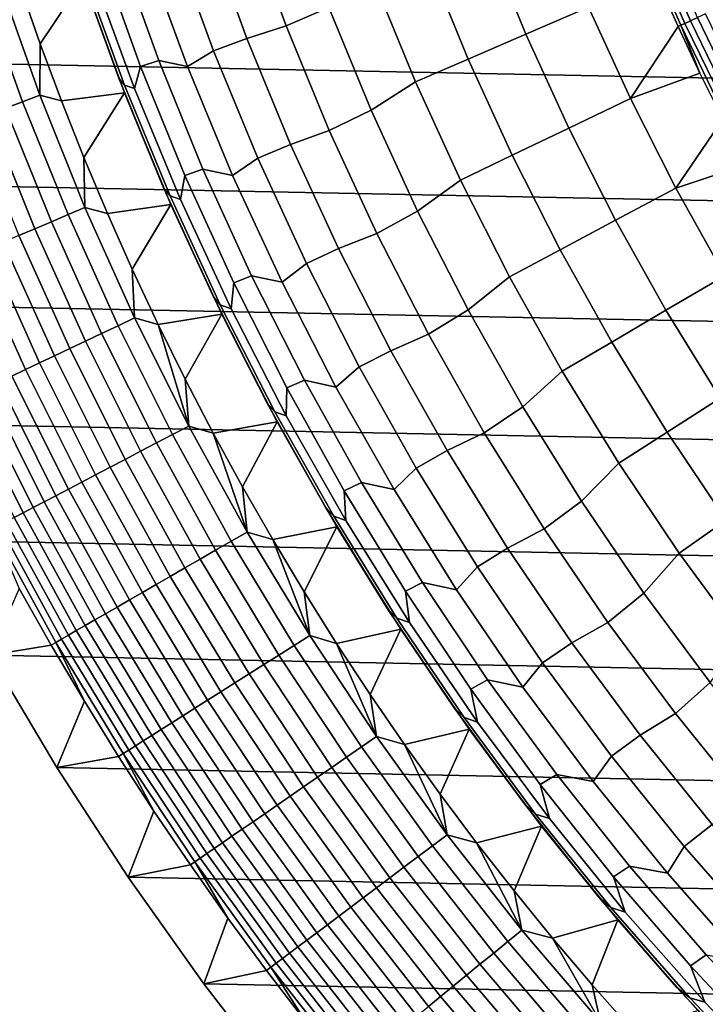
# Model space of a CAD drawing. Header units: metres. Extents: x -32 to 117, y -314 to 32.
# Tile 51 of 256: x -27.96 to -21.19, y -19.51 to -9.78. Entities that reach past the tile are written whole.
import ezdxf

# ---------------------------------------------------------------- set-up
doc = ezdxf.new("R2010")
doc.units = ezdxf.units.M
doc.layers.add('solid_24_501_064_XXX', color=7, linetype='CONTINUOUS')

msp = doc.modelspace()

# ---------------------------------------------------------------- linework, layer by layer
at = {"layer": 'solid_24_501_064_XXX'}
for points in [[(30.869179, -10.16578, -303.5), (-31.248901, -8.930613, -303.5), (-31.579252, -7.6812, -303.5), (31.248901, -8.930613, -303.5)], [(-27.698521, -8.246314, -299.5), (-27.334114, -9.383799, -299.5), (-26.979019, -10.360624, 20), (-27.378607, -9.253208, 20)], [(-25.328411, -9.843774, 77.737923), (-24.907202, -9.660252, 84.956604), (-25.283178, -8.628448, 84.956604), (-25.71225, -8.792528, 77.737923)], [(-23.346313, -8.98003, 106.589211), (-22.960602, -9.92482, 106.589211), (-22.341089, -9.657033, 113.790924), (-22.716394, -8.737735, 113.790924)], [(-26.102579, -8.902869, 70.516006), (-25.714857, -9.967542, 70.516006), (-25.328411, -9.843774, 77.737923), (-25.71225, -8.792528, 77.737923)], [(-21.736025, -8.866671, 121.610687), (-21.334436, -9.793593, 121.610687), (-21.266199, -9.762269, 121.812614), (-21.666504, -8.838311, 121.812614)], [(30.440569, -11.385158, -303.5), (-30.869179, -10.16578, -303.5), (-31.248901, -8.930613, -303.5), (30.869179, -10.16578, -303.5)], [(-26.436281, -9.011768, 63.291264), (-26.044014, -10.089513, 63.291264), (-25.714857, -9.967542, 70.516006), (-26.102579, -8.902869, 70.516006)], [(-21.833984, -8.906631, 121.193291), (-21.430586, -9.837731, 121.193291), (-21.389326, -9.81879, 121.403885), (-21.791948, -8.889482, 121.403885)], [(-21.430586, -9.837731, 121.193291), (-21.833984, -8.906631, 121.193291), (-21.664963, -9.386326, 120.980194), (-21.457989, -9.8503, 120.980194)], [(-21.791948, -8.889482, 121.403885), (-21.389326, -9.81879, 121.403885), (-21.334436, -9.793593, 121.610687), (-21.736025, -8.866671, 121.610687)], [(-26.302528, -10.244019, 56.064098), (-26.044014, -10.089513, 63.291264), (-26.436281, -9.011768, 63.291264), (-26.702747, -9.150202, 56.064098)], [(-23.925919, -9.202971, 99.382652), (-23.53063, -10.171217, 99.382652), (-22.960602, -9.92482, 106.589211), (-23.346313, -8.98003, 106.589211)], [(-27.159227, -9.148128, 41.604107), (-26.765409, -10.243276, 41.604107), (-26.585102, -10.1864, 48.834908), (-26.977161, -9.097427, 48.834908)], [(-26.977161, -9.097427, 48.834908), (-26.585102, -10.1864, 48.834908), (-26.302528, -10.244019, 56.064098), (-26.702747, -9.150202, 56.064098)], [(-26.825607, -10.460981, 34.372093), (-26.765409, -10.243276, 41.604107), (-27.159227, -9.148128, 41.604107), (-27.234776, -9.344105, 34.372093)], [(-24.455173, -9.406547, 92.171654), (-24.051142, -10.39621, 92.171654), (-23.53063, -10.171217, 99.382652), (-23.925919, -9.202971, 99.382652)], [(-27.378607, -9.253208, 20), (-26.979019, -10.360624, 20), (-26.924799, -10.427944, 27.139278), (-27.330124, -9.314026, 27.139278)], [(-27.330124, -9.314026, 27.139278), (-26.924799, -10.427944, 27.139278), (-26.825607, -10.460981, 34.372093), (-27.234776, -9.344105, 34.372093)], [(-28.335056, -9.459632, -299.526428), (-27.931175, -10.592897, -299.526428), (-27.762064, -10.528762, -299.506622), (-28.163498, -9.402357, -299.506622)], [(-28.163498, -9.402357, -299.506622), (-27.762064, -10.528762, -299.506622), (-27.756554, -10.020325, -299.5), (-27.955215, -9.451938, -299.5)], [(-27.955215, -9.451938, -299.5), (-27.756554, -10.020325, -299.5), (-27.334114, -9.383799, -299.5)], [(-27.546446, -10.584263, -299.5), (-26.923016, -10.505289, -299.5), (-27.334114, -9.383799, -299.5), (-27.756554, -10.020325, -299.5)], [(-27.334114, -9.383799, -299.5), (-26.923016, -10.505289, -299.5), (-26.534658, -11.450848, 20), (-26.979019, -10.360624, 20)], [(-24.48914, -10.675732, 84.956604), (-24.051142, -10.39621, 92.171654), (-24.455173, -9.406547, 92.171654), (-24.907202, -9.660252, 84.956604)], [(-22.341089, -9.657033, 113.790924), (-21.9286, -10.560257, 113.790924), (-21.457989, -9.8503, 120.980194), (-21.664963, -9.386326, 120.980194)], [(-28.504791, -9.516297, -299.559326), (-28.098492, -10.656352, -299.559326), (-27.931175, -10.592897, -299.526428), (-28.335056, -9.459632, -299.526428)], [(-24.901613, -10.878324, 77.737923), (-24.48914, -10.675732, 84.956604), (-24.907202, -9.660252, 84.956604), (-25.328411, -9.843774, 77.737923)], [(-22.960602, -9.92482, 106.589211), (-22.536674, -10.853091, 106.589211), (-21.9286, -10.560257, 113.790924), (-22.341089, -9.657033, 113.790924)], [(-21.266199, -9.762269, 121.812614), (-20.826515, -10.66815, 121.812614), (-20.746964, -10.6274, 122.008636), (-21.184969, -9.72498, 122.008636)], [(-21.430586, -9.837731, 121.193291), (-20.987503, -10.750614, 121.193291), (-20.947096, -10.729916, 121.403885), (-21.389326, -9.81879, 121.403885)], [(-21.389326, -9.81879, 121.403885), (-20.947096, -10.729916, 121.403885), (-20.893339, -10.70238, 121.610687), (-21.334436, -9.793593, 121.610687)], [(-21.334436, -9.793593, 121.610687), (-20.893339, -10.70238, 121.610687), (-20.826515, -10.66815, 121.812614), (-21.266199, -9.762269, 121.812614)], [(-25.714857, -9.967542, 70.516006), (-25.283728, -11.015389, 70.516006), (-24.901613, -10.878324, 77.737923), (-25.328411, -9.843774, 77.737923)], [(-23.53063, -10.171217, 99.382652), (-23.096178, -11.122534, 99.382652), (-22.536674, -10.853091, 106.589211), (-22.960602, -9.92482, 106.589211)], [(-21.9286, -10.560257, 113.790924), (-21.241081, -10.309712, 120.980194), (-21.457989, -9.8503, 120.980194)], [(-21.430586, -9.837731, 121.193291), (-21.457989, -9.8503, 120.980194), (-21.241081, -10.309712, 120.980194)], [(-20.987503, -10.750614, 121.193291), (-21.430586, -9.837731, 121.193291), (-21.241081, -10.309712, 120.980194), (-21.014338, -10.764352, 120.980194)], [(-27.762064, -10.528762, -299.506622), (-27.546446, -10.584263, -299.5), (-27.756554, -10.020325, -299.5)], [(-26.044014, -10.089513, 63.291264), (-25.60783, -11.150246, 63.291264), (-25.283728, -11.015389, 70.516006), (-25.714857, -9.967542, 70.516006)], [(-25.857525, -11.320393, 56.064098), (-25.60783, -11.150246, 63.291264), (-26.044014, -10.089513, 63.291264), (-26.302528, -10.244019, 56.064098)], [(29.963835, -12.586431, -303.5), (-30.440569, -11.385158, -303.5), (-30.869179, -10.16578, -303.5), (30.440569, -11.385158, -303.5)], [(-26.765409, -10.243276, 41.604107), (-26.327452, -11.321531, 41.604107), (-26.149105, -11.258538, 48.834908), (-26.585102, -10.1864, 48.834908)], [(-26.585102, -10.1864, 48.834908), (-26.149105, -11.258538, 48.834908), (-25.857525, -11.320393, 56.064098), (-26.302528, -10.244019, 56.064098)], [(-24.051142, -10.39621, 92.171654), (-23.60708, -11.36857, 92.171654), (-23.096178, -11.122534, 99.382652), (-23.53063, -10.171217, 99.382652)], [(-26.370659, -11.560005, 34.372093), (-26.327452, -11.321531, 41.604107), (-26.765409, -10.243276, 41.604107), (-26.825607, -10.460981, 34.372093)], [(-21.9286, -10.560257, 113.790924), (-21.479614, -11.445906, 113.790924), (-21.014338, -10.764352, 120.980194), (-21.241081, -10.309712, 120.980194)], [(-26.979019, -10.360624, 20), (-26.534658, -11.450848, 20), (-26.474092, -11.524286, 27.139278), (-26.924799, -10.427944, 27.139278)], [(-24.029696, -11.673173, 84.956604), (-23.60708, -11.36857, 92.171654), (-24.051142, -10.39621, 92.171654), (-24.48914, -10.675732, 84.956604)], [(-27.546446, -10.584263, -299.5), (-27.324804, -11.14397, -299.5), (-26.923016, -10.505289, -299.5)], [(-27.091743, -11.699172, -299.5), (-26.465809, -11.609085, -299.5), (-26.923016, -10.505289, -299.5), (-27.324804, -11.14397, -299.5)], [(-26.924799, -10.427944, 27.139278), (-26.474092, -11.524286, 27.139278), (-26.370659, -11.560005, 34.372093), (-26.825607, -10.460981, 34.372093)], [(-26.923016, -10.505289, -299.5), (-26.465809, -11.609085, -299.5), (-26.046263, -12.522069, 20), (-26.534658, -11.450848, 20)], [(-28.098492, -10.656352, -299.559326), (-27.646614, -11.779121, -299.559326), (-27.481989, -11.708982, -299.526428), (-27.931175, -10.592897, -299.526428)], [(-27.931175, -10.592897, -299.526428), (-27.481989, -11.708982, -299.526428), (-27.315598, -11.638088, -299.506622), (-27.762064, -10.528762, -299.506622)], [(-27.762064, -10.528762, -299.506622), (-27.315598, -11.638088, -299.506622), (-27.324804, -11.14397, -299.5), (-27.546446, -10.584263, -299.5)], [(-22.536674, -10.853091, 106.589211), (-22.075237, -11.763298, 106.589211), (-21.479614, -11.445906, 113.790924), (-21.9286, -10.560257, 113.790924)], [(-28.263124, -10.718789, -299.605194), (-27.808601, -11.848138, -299.605194), (-27.646614, -11.779121, -299.559326), (-28.098492, -10.656352, -299.559326)], [(-24.432581, -11.894423, 77.737923), (-24.029696, -11.673173, 84.956604), (-24.48914, -10.675732, 84.956604), (-24.901613, -10.878324, 77.737923)], [(-28.424206, -10.77988, -299.663696), (-27.967093, -11.915665, -299.663696), (-27.808601, -11.848138, -299.605194), (-28.263124, -10.718789, -299.605194)], [(-21.479614, -11.445906, 113.790924), (-20.777866, -11.214007, 120.980194), (-21.014338, -10.764352, 120.980194)], [(-25.283728, -11.015389, 70.516006), (-24.809923, -12.044644, 70.516006), (-24.432581, -11.894423, 77.737923), (-24.901613, -10.878324, 77.737923)], [(-23.096178, -11.122534, 99.382652), (-22.623285, -12.055338, 99.382652), (-22.075237, -11.763298, 106.589211), (-22.536674, -10.853091, 106.589211)], [(-25.60783, -11.150246, 63.291264), (-25.128466, -12.192175, 63.291264), (-24.809923, -12.044644, 70.516006), (-25.283728, -11.015389, 70.516006)], [(-27.315598, -11.638088, -299.506622), (-27.091743, -11.699172, -299.5), (-27.324804, -11.14397, -299.5)], [(-25.368496, -12.377492, 56.064098), (-25.128466, -12.192175, 63.291264), (-25.60783, -11.150246, 63.291264), (-25.857525, -11.320393, 56.064098)], [(-23.60708, -11.36857, 92.171654), (-23.123726, -12.322009, 92.171654), (-22.623285, -12.055338, 99.382652), (-23.096178, -11.122534, 99.382652)], [(-26.327452, -11.321531, 41.604107), (-25.846079, -12.381116, 41.604107), (-25.669891, -12.312069, 48.834908), (-26.149105, -11.258538, 48.834908)], [(-26.149105, -11.258538, 48.834908), (-25.669891, -12.312069, 48.834908), (-25.368496, -12.377492, 56.064098), (-25.857525, -11.320393, 56.064098)], [(-21.479614, -11.445906, 113.790924), (-20.994875, -12.312504, 113.790924), (-20.531775, -11.658471, 120.980194), (-20.777866, -11.214007, 120.980194)], [(-25.870705, -12.639302, 34.372093), (-25.846079, -12.381116, 41.604107), (-26.327452, -11.321531, 41.604107), (-26.370659, -11.560005, 34.372093)], [(-23.529646, -12.650888, 84.956604), (-23.123726, -12.322009, 92.171654), (-23.60708, -11.36857, 92.171654), (-24.029696, -11.673173, 84.956604)], [(29.439856, -13.767515, -303.5), (-29.963835, -12.586431, -303.5), (-30.440569, -11.385158, -303.5), (29.963835, -12.586431, -303.5)], [(-26.534658, -11.450848, 20), (-26.046263, -12.522069, 20), (-25.978767, -12.601206, 27.139278), (-26.474092, -11.524286, 27.139278)], [(-22.075237, -11.763298, 106.589211), (-21.577059, -12.653926, 106.589211), (-20.994875, -12.312504, 113.790924), (-21.479614, -11.445906, 113.790924)], [(-26.474092, -11.524286, 27.139278), (-25.978767, -12.601206, 27.139278), (-25.870705, -12.639302, 34.372093), (-26.370659, -11.560005, 34.372093)], [(-27.481989, -11.708982, -299.526428), (-26.988228, -12.806073, -299.526428), (-26.824827, -12.728539, -299.506622), (-27.315598, -11.638088, -299.506622)], [(-27.315598, -11.638088, -299.506622), (-26.824827, -12.728539, -299.506622), (-26.847502, -12.24928, -299.5), (-27.091743, -11.699172, -299.5)], [(-27.091743, -11.699172, -299.5), (-26.847502, -12.24928, -299.5), (-26.465809, -11.609085, -299.5)], [(-26.591951, -12.794563, -299.5), (-25.963486, -12.69279, -299.5), (-26.465809, -11.609085, -299.5), (-26.847502, -12.24928, -299.5)], [(-26.465809, -11.609085, -299.5), (-25.963486, -12.69279, -299.5), (-25.514643, -13.572509, 20), (-26.046263, -12.522069, 20)], [(-23.922108, -12.890347, 77.737923), (-23.529646, -12.650888, 84.956604), (-24.029696, -11.673173, 84.956604), (-24.432581, -11.894423, 77.737923)], [(-27.646614, -11.779121, -299.559326), (-27.149897, -12.882786, -299.559326), (-26.988228, -12.806073, -299.526428), (-27.481989, -11.708982, -299.526428)], [(-22.623285, -12.055338, 99.382652), (-22.112738, -12.968077, 99.382652), (-21.577059, -12.653926, 106.589211), (-22.075237, -11.763298, 106.589211)], [(-27.967093, -11.915665, -299.663696), (-27.464615, -13.032122, -299.663696), (-27.308973, -12.958268, -299.605194), (-27.808601, -11.848138, -299.605194)], [(-27.808601, -11.848138, -299.605194), (-27.308973, -12.958268, -299.605194), (-27.149897, -12.882786, -299.559326), (-27.646614, -11.779121, -299.559326)], [(-28.121246, -11.981343, -299.734619), (-27.615999, -13.103955, -299.734619), (-27.464615, -13.032122, -299.663696), (-27.967093, -11.915665, -299.663696)], [(-24.809923, -12.044644, 70.516006), (-24.294239, -13.053568, 70.516006), (-23.922108, -12.890347, 77.737923), (-24.432581, -11.894423, 77.737923)], [(-28.413309, -12.10578, -299.911987), (-27.902815, -13.24005, -299.911987), (-27.762325, -13.173387, -299.817505), (-28.270248, -12.044827, -299.817505)], [(-28.270248, -12.044827, -299.817505), (-27.762325, -13.173387, -299.817505), (-27.615999, -13.103955, -299.734619), (-28.121246, -11.981343, -299.734619)], [(-25.128466, -12.192175, 63.291264), (-24.606728, -13.213547, 63.291264), (-24.294239, -13.053568, 70.516006), (-24.809923, -12.044644, 70.516006)], [(-23.123726, -12.322009, 92.171654), (-22.601885, -13.254938, 92.171654), (-22.112738, -12.968077, 99.382652), (-22.623285, -12.055338, 99.382652)], [(-28.549669, -12.163877, -300.017517), (-28.036726, -13.303592, -300.017517), (-27.902815, -13.24005, -299.911987), (-28.413309, -12.10578, -299.911987)], [(-26.824827, -12.728539, -299.506622), (-26.591951, -12.794563, -299.5), (-26.847502, -12.24928, -299.5)], [(-24.836273, -13.413517, 56.064098), (-24.606728, -13.213547, 63.291264), (-25.128466, -12.192175, 63.291264), (-25.368496, -12.377492, 56.064098)], [(-25.846079, -12.381116, 41.604107), (-25.322083, -13.420282, 41.604107), (-25.148252, -13.345252, 48.834908), (-25.669891, -12.312069, 48.834908)], [(-25.669891, -12.312069, 48.834908), (-25.148252, -13.345252, 48.834908), (-24.836273, -13.413517, 56.064098), (-25.368496, -12.377492, 56.064098)], [(-22.989836, -13.607226, 84.956604), (-22.601885, -13.254938, 92.171654), (-23.123726, -12.322009, 92.171654), (-23.529646, -12.650888, 84.956604)], [(-21.577059, -12.653926, 106.589211), (-21.042967, -13.523494, 106.589211), (-20.475195, -13.158608, 113.790924), (-20.994875, -12.312504, 113.790924)], [(-25.326601, -13.697028, 34.372093), (-25.322083, -13.420282, 41.604107), (-25.846079, -12.381116, 41.604107), (-25.870705, -12.639302, 34.372093)], [(-26.046263, -12.522069, 20), (-25.514643, -13.572509, 20), (-25.439657, -13.656887, 27.139278), (-25.978767, -12.601206, 27.139278)], [(28.869246, -14.927042, -303.5), (-29.439856, -13.767515, -303.5), (-29.963835, -12.586431, -303.5), (29.439856, -13.767515, -303.5)], [(-25.978767, -12.601206, 27.139278), (-25.439657, -13.656887, 27.139278), (-25.326601, -13.697028, 34.372093), (-25.870705, -12.639302, 34.372093)], [(-26.988228, -12.806073, -299.526428), (-26.450693, -13.882394, -299.526428), (-26.290545, -13.798343, -299.506622), (-26.824827, -12.728539, -299.506622)], [(-26.824827, -12.728539, -299.506622), (-26.290545, -13.798343, -299.506622), (-26.591951, -12.794563, -299.5)], [(-26.591951, -12.794563, -299.5), (-26.325268, -13.334666, -299.5), (-25.963486, -12.69279, -299.5)], [(-26.047762, -13.868936, -299.5), (-25.416836, -13.754787, -299.5), (-25.963486, -12.69279, -299.5), (-26.325268, -13.334666, -299.5)], [(-25.963486, -12.69279, -299.5), (-25.416836, -13.754787, -299.5), (-24.940681, -14.600425, 20), (-25.514643, -13.572509, 20)], [(-23.371061, -13.864408, 77.737923), (-22.989836, -13.607226, 84.956604), (-23.529646, -12.650888, 84.956604), (-23.922108, -12.890347, 77.737923)], [(-22.112738, -12.968077, 99.382652), (-21.565386, -13.859233, 99.382652), (-21.042967, -13.523494, 106.589211), (-21.577059, -12.653926, 106.589211)], [(-27.149897, -12.882786, -299.559326), (-26.60914, -13.965554, -299.559326), (-26.450693, -13.882394, -299.526428), (-26.988228, -12.806073, -299.526428)], [(-26.290545, -13.798343, -299.506622), (-26.325268, -13.334666, -299.5), (-26.591951, -12.794563, -299.5)], [(-27.308973, -12.958268, -299.605194), (-26.765047, -14.04738, -299.605194), (-26.60914, -13.965554, -299.559326), (-27.149897, -12.882786, -299.559326)], [(-24.294239, -13.053568, 70.516006), (-23.737549, -14.040458, 70.516006), (-23.371061, -13.864408, 77.737923), (-23.922108, -12.890347, 77.737923)], [(-27.615999, -13.103955, -299.734619), (-27.06596, -14.205312, -299.734619), (-26.917591, -14.127441, -299.663696), (-27.464615, -13.032122, -299.663696)], [(-27.464615, -13.032122, -299.663696), (-26.917591, -14.127441, -299.663696), (-26.765047, -14.04738, -299.605194), (-27.308973, -12.958268, -299.605194)], [(-22.601885, -13.254938, 92.171654), (-22.042425, -14.165807, 92.171654), (-21.565386, -13.859233, 99.382652), (-22.112738, -12.968077, 99.382652)], [(-27.762325, -13.173387, -299.817505), (-27.209372, -14.28058, -299.817505), (-27.06596, -14.205312, -299.734619), (-27.615999, -13.103955, -299.734619)], [(-24.606728, -13.213547, 63.291264), (-24.043499, -14.212637, 63.291264), (-23.737549, -14.040458, 70.516006), (-24.294239, -13.053568, 70.516006)], [(-27.902815, -13.24005, -299.911987), (-27.347063, -14.352845, -299.911987), (-27.209372, -14.28058, -299.817505), (-27.762325, -13.173387, -299.817505)], [(-24.261763, -14.426703, 56.064098), (-24.043499, -14.212637, 63.291264), (-24.606728, -13.213547, 63.291264), (-24.836273, -13.413517, 56.064098)], [(-28.163349, -13.363675, -300.133514), (-27.602407, -14.48686, -300.133514), (-27.478306, -14.421728, -300.017517), (-28.036726, -13.303592, -300.017517)], [(-28.036726, -13.303592, -300.017517), (-27.478306, -14.421728, -300.017517), (-27.347063, -14.352845, -299.911987), (-27.902815, -13.24005, -299.911987)], [(-22.41118, -14.540571, 84.956604), (-22.042425, -14.165807, 92.171654), (-22.601885, -13.254938, 92.171654), (-22.989836, -13.607226, 84.956604)], [(-28.392088, -13.472213, -300.394562), (-27.82659, -14.604522, -300.394562), (-27.718706, -14.547899, -300.25943), (-28.282011, -13.419982, -300.25943)], [(-28.282011, -13.419982, -300.25943), (-27.718706, -14.547899, -300.25943), (-27.602407, -14.48686, -300.133514), (-28.163349, -13.363675, -300.133514)], [(-26.290545, -13.798343, -299.506622), (-26.047762, -13.868936, -299.5), (-26.325268, -13.334666, -299.5)], [(-24.739277, -14.73138, 34.372093), (-24.756327, -14.437318, 41.604107), (-25.322083, -13.420282, 41.604107), (-25.326601, -13.697028, 34.372093)], [(-25.322083, -13.420282, 41.604107), (-24.756327, -14.437318, 41.604107), (-24.585052, -14.356379, 48.834908), (-25.148252, -13.345252, 48.834908)], [(-25.148252, -13.345252, 48.834908), (-24.585052, -14.356379, 48.834908), (-24.261763, -14.426703, 56.064098), (-24.836273, -13.413517, 56.064098)], [(-28.584194, -13.563369, -300.689575), (-28.01487, -14.703338, -300.689575), (-27.925486, -14.656425, -300.538208), (-28.492992, -13.520093, -300.538208)], [(-28.492992, -13.520093, -300.538208), (-27.925486, -14.656425, -300.538208), (-27.82659, -14.604522, -300.394562), (-28.392088, -13.472213, -300.394562)], [(-21.565386, -13.859233, 99.382652), (-20.982141, -14.727321, 99.382652), (-20.47385, -14.370552, 106.589211), (-21.042967, -13.523494, 106.589211)], [(-25.514643, -13.572509, 20), (-24.940681, -14.600425, 20), (-24.857672, -14.689551, 27.139278), (-25.439657, -13.656887, 27.139278)], [(-22.780373, -14.814955, 77.737923), (-22.41118, -14.540571, 84.956604), (-22.989836, -13.607226, 84.956604), (-23.371061, -13.864408, 77.737923)], [(-25.439657, -13.656887, 27.139278), (-24.857672, -14.689551, 27.139278), (-24.739277, -14.73138, 34.372093), (-25.326601, -13.697028, 34.372093)], [(28.252819, -16.063238, -303.5), (-28.869246, -14.927042, -303.5), (-29.439856, -13.767515, -303.5), (28.869246, -14.927042, -303.5)], [(-26.450693, -13.882394, -299.526428), (-25.870253, -14.936197, -299.526428), (-25.713619, -14.845765, -299.506622), (-26.290545, -13.798343, -299.506622)], [(-26.290545, -13.798343, -299.506622), (-25.713619, -14.845765, -299.506622), (-26.047762, -13.868936, -299.5)], [(-26.047762, -13.868936, -299.5), (-25.759274, -14.397655, -299.5), (-25.416836, -13.754787, -299.5)], [(-25.460022, -14.920466, -299.5), (-24.826618, -14.793545, -299.5), (-25.416836, -13.754787, -299.5), (-25.759274, -14.397655, -299.5)], [(-25.416836, -13.754787, -299.5), (-24.826618, -14.793545, -299.5), (-24.325331, -15.604112, 20), (-24.940681, -14.600425, 20)], [(-26.60914, -13.965554, -299.559326), (-26.025223, -15.02567, -299.559326), (-25.870253, -14.936197, -299.526428), (-26.450693, -13.882394, -299.526428)], [(-25.713619, -14.845765, -299.506622), (-25.759274, -14.397655, -299.5), (-26.047762, -13.868936, -299.5)], [(-23.737549, -14.040458, 70.516006), (-23.140791, -15.003649, 70.516006), (-22.780373, -14.814955, 77.737923), (-23.371061, -13.864408, 77.737923)], [(-22.042425, -14.165807, 92.171654), (-21.446278, -15.053098, 92.171654), (-20.982141, -14.727321, 99.382652), (-21.565386, -13.859233, 99.382652)], [(-26.765047, -14.04738, -299.605194), (-26.17771, -15.113708, -299.605194), (-26.025223, -15.02567, -299.559326), (-26.60914, -13.965554, -299.559326)], [(-26.917591, -14.127441, -299.663696), (-26.326906, -15.199846, -299.663696), (-26.17771, -15.113708, -299.605194), (-26.765047, -14.04738, -299.605194)], [(-24.043499, -14.212637, 63.291264), (-23.439728, -15.187761, 63.291264), (-23.140791, -15.003649, 70.516006), (-23.737549, -14.040458, 70.516006)], [(-27.209372, -14.28058, -299.817505), (-26.612284, -15.364609, -299.817505), (-26.472019, -15.283628, -299.734619), (-27.06596, -14.205312, -299.734619)], [(-27.06596, -14.205312, -299.734619), (-26.472019, -15.283628, -299.734619), (-26.326906, -15.199846, -299.663696), (-26.917591, -14.127441, -299.663696)], [(-21.794653, -15.449347, 84.956604), (-21.446278, -15.053098, 92.171654), (-22.042425, -14.165807, 92.171654), (-22.41118, -14.540571, 84.956604)], [(-27.347063, -14.352845, -299.911987), (-26.746954, -15.442361, -299.911987), (-26.612284, -15.364609, -299.817505), (-27.209372, -14.28058, -299.817505)], [(-23.645943, -15.415326, 56.064098), (-23.439728, -15.187761, 63.291264), (-24.043499, -14.212637, 63.291264), (-24.261763, -14.426703, 56.064098)], [(-27.478306, -14.421728, -300.017517), (-26.875317, -15.516472, -300.017517), (-26.746954, -15.442361, -299.911987), (-27.347063, -14.352845, -299.911987)], [(-25.713619, -14.845765, -299.506622), (-25.460022, -14.920466, -299.5), (-25.759274, -14.397655, -299.5)], [(-24.756327, -14.437318, 41.604107), (-24.149744, -15.430545, 41.604107), (-23.981218, -15.343778, 48.834908), (-24.585052, -14.356379, 48.834908)], [(-24.585052, -14.356379, 48.834908), (-23.981218, -15.343778, 48.834908), (-23.645943, -15.415326, 56.064098), (-24.261763, -14.426703, 56.064098)], [(-27.718706, -14.547899, -300.25943), (-27.110443, -15.652221, -300.25943), (-26.996695, -15.586549, -300.133514), (-27.602407, -14.48686, -300.133514)], [(-27.602407, -14.48686, -300.133514), (-26.996695, -15.586549, -300.133514), (-26.875317, -15.516472, -300.017517), (-27.478306, -14.421728, -300.017517)], [(-24.109732, -15.74059, 34.372093), (-24.149744, -15.430545, 41.604107), (-24.756327, -14.437318, 41.604107), (-24.739277, -14.73138, 34.372093)], [(-27.82659, -14.604522, -300.394562), (-27.215958, -15.71314, -300.394562), (-27.110443, -15.652221, -300.25943), (-27.718706, -14.547899, -300.25943)], [(-22.151049, -15.740374, 77.737923), (-21.794653, -15.449347, 84.956604), (-22.41118, -14.540571, 84.956604), (-22.780373, -14.814955, 77.737923)], [(-28.01487, -14.703338, -300.689575), (-27.400106, -15.819459, -300.689575), (-27.312683, -15.768986, -300.538208), (-27.925486, -14.656425, -300.538208)], [(-27.925486, -14.656425, -300.538208), (-27.312683, -15.768986, -300.538208), (-27.215958, -15.71314, -300.394562), (-27.82659, -14.604522, -300.394562)], [(-24.940681, -14.600425, 20), (-24.325331, -15.604112, 20), (-24.233791, -15.697457, 27.139278), (-24.857672, -14.689551, 27.139278)], [(-24.857672, -14.689551, 27.139278), (-24.233791, -15.697457, 27.139278), (-24.109732, -15.74059, 34.372093), (-24.739277, -14.73138, 34.372093)], [(-28.221483, -14.811777, -301.181946), (-27.602184, -15.936129, -301.181946), (-27.54524, -15.903253, -301.012299), (-28.163261, -14.781219, -301.012299)], [(-28.163261, -14.781219, -301.012299), (-27.54524, -15.903253, -301.012299), (-27.477762, -15.864293, -300.8479), (-28.094269, -14.745009, -300.8479)], [(-28.094269, -14.745009, -300.8479), (-27.477762, -15.864293, -300.8479), (-27.400106, -15.819459, -300.689575), (-28.01487, -14.703338, -300.689575)], [(-21.446278, -15.053098, 92.171654), (-20.814436, -15.915334, 92.171654), (-20.363974, -15.570896, 99.382652), (-20.982141, -14.727321, 99.382652)], [(-27.602184, -15.936129, -301.181946), (-28.221483, -14.811777, -301.181946), (-27.96343, -15.402371, -301.352966), (-27.647602, -15.96235, -301.352966)], [(-25.870253, -14.936197, -299.526428), (-25.247852, -15.965775, -299.526428), (-25.094988, -15.869108, -299.506622), (-25.713619, -14.845765, -299.506622)], [(-25.713619, -14.845765, -299.506622), (-25.094988, -15.869108, -299.506622), (-25.460022, -14.920466, -299.5)], [(-25.460022, -14.920466, -299.5), (-25.150347, -15.436753, -299.5), (-24.826618, -14.793545, -299.5)], [(-24.830074, -15.946794, -299.5), (-24.194082, -15.806831, -299.5), (-24.826618, -14.793545, -299.5), (-25.150347, -15.436753, -299.5)], [(-24.826618, -14.793545, -299.5), (-24.194082, -15.806831, -299.5), (-23.669611, -16.581903, 20), (-24.325331, -15.604112, 20)], [(-23.140791, -15.003649, 70.516006), (-22.504974, -15.941515, 70.516006), (-22.151049, -15.740374, 77.737923), (-22.780373, -14.814955, 77.737923)], [(27.591951, -17.173637, -303.5), (-28.252819, -16.063238, -303.5), (-28.869246, -14.927042, -303.5), (28.252819, -16.063238, -303.5)], [(-26.025223, -15.02567, -299.559326), (-25.399094, -16.061415, -299.559326), (-25.247852, -15.965775, -299.526428), (-25.870253, -14.936197, -299.526428)], [(-25.094988, -15.869108, -299.506622), (-25.150347, -15.436753, -299.5), (-25.460022, -14.920466, -299.5)], [(-26.17771, -15.113708, -299.605194), (-25.547913, -16.155521, -299.605194), (-25.399094, -16.061415, -299.559326), (-26.025223, -15.02567, -299.559326)], [(-23.439728, -15.187761, 63.291264), (-22.796431, -16.137276, 63.291264), (-22.504974, -15.941515, 70.516006), (-23.140791, -15.003649, 70.516006)], [(-21.141298, -16.332016, 84.956604), (-20.814436, -15.915334, 92.171654), (-21.446278, -15.053098, 92.171654), (-21.794653, -15.449347, 84.956604)], [(-26.326906, -15.199846, -299.663696), (-25.693518, -16.247597, -299.663696), (-25.547913, -16.155521, -299.605194), (-26.17771, -15.113708, -299.605194)], [(-26.472019, -15.283628, -299.734619), (-25.83514, -16.337152, -299.734619), (-25.693518, -16.247597, -299.663696), (-26.326906, -15.199846, -299.663696)], [(-22.989862, -16.377703, 56.064098), (-22.796431, -16.137276, 63.291264), (-23.439728, -15.187761, 63.291264), (-23.645943, -15.415326, 56.064098)], [(-26.746954, -15.442361, -299.911987), (-26.10346, -16.506828, -299.911987), (-25.972031, -16.423717, -299.817505), (-26.612284, -15.364609, -299.817505)], [(-26.612284, -15.364609, -299.817505), (-25.972031, -16.423717, -299.817505), (-25.83514, -16.337152, -299.734619), (-26.472019, -15.283628, -299.734619)], [(-24.149744, -15.430545, 41.604107), (-23.503336, -16.398325, 41.604107), (-23.337751, -16.305819, 48.834908), (-23.981218, -15.343778, 48.834908)], [(-23.981218, -15.343778, 48.834908), (-23.337751, -16.305819, 48.834908), (-22.989862, -16.377703, 56.064098), (-23.645943, -15.415326, 56.064098)], [(-27.647602, -15.96235, -301.352966), (-27.96343, -15.402371, -301.352966), (-28.252819, -16.063238, -303.5)], [(-26.875317, -15.516472, -300.017517), (-26.228735, -16.586048, -300.017517), (-26.10346, -16.506828, -299.911987), (-26.746954, -15.442361, -299.911987)], [(-25.094988, -15.869108, -299.506622), (-24.830074, -15.946794, -299.5), (-25.150347, -15.436753, -299.5)], [(-23.439041, -16.722939, 34.372093), (-23.503336, -16.398325, 41.604107), (-24.149744, -15.430545, 41.604107), (-24.109732, -15.74059, 34.372093)], [(-21.484154, -16.639093, 77.737923), (-21.141298, -16.332016, 84.956604), (-21.794653, -15.449347, 84.956604), (-22.151049, -15.740374, 77.737923)], [(-26.996695, -15.586549, -300.133514), (-26.347193, -16.660955, -300.133514), (-26.228735, -16.586048, -300.017517), (-26.875317, -15.516472, -300.017517)], [(-27.215958, -15.71314, -300.394562), (-26.561182, -16.796274, -300.394562), (-26.458204, -16.731155, -300.25943), (-27.110443, -15.652221, -300.25943)], [(-27.110443, -15.652221, -300.25943), (-26.458204, -16.731155, -300.25943), (-26.347193, -16.660955, -300.133514), (-26.996695, -15.586549, -300.133514)], [(-24.325331, -15.604112, 20), (-23.669611, -16.581903, 20), (-23.569065, -16.678905, 27.139278), (-24.233791, -15.697457, 27.139278)], [(-27.312683, -15.768986, -300.538208), (-26.655581, -16.855967, -300.538208), (-26.561182, -16.796274, -300.394562), (-27.215958, -15.71314, -300.394562)], [(-24.233791, -15.697457, 27.139278), (-23.569065, -16.678905, 27.139278), (-23.439041, -16.722939, 34.372093), (-24.109732, -15.74059, 34.372093)], [(-22.504974, -15.941515, 70.516006), (-21.831169, -16.852472, 70.516006), (-21.484154, -16.639093, 77.737923), (-22.151049, -15.740374, 77.737923)], [(-27.477762, -15.864293, -300.8479), (-26.816687, -16.957846, -300.8479), (-26.7409, -16.90992, -300.689575), (-27.400106, -15.819459, -300.689575)], [(-27.400106, -15.819459, -300.689575), (-26.7409, -16.90992, -300.689575), (-26.655581, -16.855967, -300.538208), (-27.312683, -15.768986, -300.538208)], [(-24.830074, -15.946794, -299.5), (-24.499445, -16.450239, -299.5), (-24.194082, -15.806831, -299.5)], [(-24.1588, -16.946554, -299.5), (-23.520281, -16.793037, -299.5), (-24.194082, -15.806831, -299.5), (-24.499445, -16.450239, -299.5)], [(-24.194082, -15.806831, -299.5), (-23.520281, -16.793037, -299.5), (-22.974613, -17.532175, 20), (-23.669611, -16.581903, 20)], [(-27.602184, -15.936129, -301.181946), (-27.647602, -15.96235, -301.352966), (-27.32056, -16.515854, -301.352966)], [(-27.602184, -15.936129, -301.181946), (-26.938116, -17.034634, -301.181946), (-26.882542, -16.999491, -301.012299), (-27.54524, -15.903253, -301.012299)], [(-26.938116, -17.034634, -301.181946), (-27.602184, -15.936129, -301.181946), (-27.32056, -16.515854, -301.352966), (-26.982441, -17.06266, -301.352966)], [(-27.54524, -15.903253, -301.012299), (-26.882542, -16.999491, -301.012299), (-26.816687, -16.957846, -300.8479), (-27.477762, -15.864293, -300.8479)], [(-25.247852, -15.965775, -299.526428), (-24.584499, -16.969454, -299.526428), (-24.43565, -16.866713, -299.506622), (-25.094988, -15.869108, -299.506622)], [(-25.094988, -15.869108, -299.506622), (-24.43565, -16.866713, -299.506622), (-24.830074, -15.946794, -299.5)], [(-24.43565, -16.866713, -299.506622), (-24.499445, -16.450239, -299.5), (-24.830074, -15.946794, -299.5)], [(-22.796431, -16.137276, 63.291264), (-22.114693, -17.05958, 63.291264), (-21.831169, -16.852472, 70.516006), (-22.504974, -15.941515, 70.516006)], [(-27.32056, -16.515854, -301.352966), (-27.647602, -15.96235, -301.352966), (-28.252819, -16.063238, -303.5), (-27.591951, -17.173637, -303.5)], [(-25.399094, -16.061415, -299.559326), (-24.731768, -17.071106, -299.559326), (-24.584499, -16.969454, -299.526428), (-25.247852, -15.965775, -299.526428)], [(26.88744, -18.256929, -303.5), (-27.591951, -17.173637, -303.5), (-28.252819, -16.063238, -303.5), (27.591951, -17.173637, -303.5)], [(-25.547913, -16.155521, -299.605194), (-24.876677, -17.171129, -299.605194), (-24.731768, -17.071106, -299.559326), (-25.399094, -16.061415, -299.559326)], [(-22.294638, -17.312193, 56.064098), (-22.114693, -17.05958, 63.291264), (-22.796431, -16.137276, 63.291264), (-22.989862, -16.377703, 56.064098)], [(-25.83514, -16.337152, -299.734619), (-25.156359, -17.36418, -299.734619), (-25.018456, -17.268993, -299.663696), (-25.693518, -16.247597, -299.663696)], [(-25.693518, -16.247597, -299.663696), (-25.018456, -17.268993, -299.663696), (-24.876677, -17.171129, -299.605194), (-25.547913, -16.155521, -299.605194)], [(-25.972031, -16.423717, -299.817505), (-25.28965, -17.456184, -299.817505), (-25.156359, -17.36418, -299.734619), (-25.83514, -16.337152, -299.734619)], [(-23.503336, -16.398325, 41.604107), (-22.818169, -17.339062, 41.604107), (-22.655714, -17.24091, 48.834908), (-23.337751, -16.305819, 48.834908)], [(-23.337751, -16.305819, 48.834908), (-22.655714, -17.24091, 48.834908), (-22.294638, -17.312193, 56.064098), (-22.989862, -16.377703, 56.064098)], [(-20.780819, -17.509594, 77.737923), (-20.452219, -17.187086, 84.956604), (-21.141298, -16.332016, 84.956604), (-21.484154, -16.639093, 77.737923)], [(-26.10346, -16.506828, -299.911987), (-25.417627, -17.544521, -299.911987), (-25.28965, -17.456184, -299.817505), (-25.972031, -16.423717, -299.817505)], [(-22.728352, -17.676748, 34.372093), (-22.818169, -17.339062, 41.604107), (-23.503336, -16.398325, 41.604107), (-23.439041, -16.722939, 34.372093)], [(-26.982441, -17.06266, -301.352966), (-27.32056, -16.515854, -301.352966), (-27.591951, -17.173637, -303.5)], [(-26.228735, -16.586048, -300.017517), (-25.539612, -17.628721, -300.017517), (-25.417627, -17.544521, -299.911987), (-26.10346, -16.506828, -299.911987)], [(-24.43565, -16.866713, -299.506622), (-24.1588, -16.946554, -299.5), (-24.499445, -16.450239, -299.5)], [(-26.347193, -16.660955, -300.133514), (-25.654957, -17.708338, -300.133514), (-25.539612, -17.628721, -300.017517), (-26.228735, -16.586048, -300.017517)], [(-23.669611, -16.581903, 20), (-22.974613, -17.532175, 20), (-22.864616, -17.632244, 27.139278), (-23.569065, -16.678905, 27.139278)], [(-26.561182, -16.796274, -300.394562), (-25.863323, -17.852163, -300.394562), (-25.76305, -17.782949, -300.25943), (-26.458204, -16.731155, -300.25943)], [(-26.458204, -16.731155, -300.25943), (-25.76305, -17.782949, -300.25943), (-25.654957, -17.708338, -300.133514), (-26.347193, -16.660955, -300.133514)], [(-23.569065, -16.678905, 27.139278), (-22.864616, -17.632244, 27.139278), (-22.728352, -17.676748, 34.372093), (-23.439041, -16.722939, 34.372093)], [(-21.831169, -16.852472, 70.516006), (-21.120514, -17.734983, 70.516006), (-20.780819, -17.509594, 77.737923), (-21.484154, -16.639093, 77.737923)], [(-26.655581, -16.855967, -300.538208), (-25.95524, -17.915609, -300.538208), (-25.863323, -17.852163, -300.394562), (-26.561182, -16.796274, -300.394562)], [(-24.1588, -16.946554, -299.5), (-23.807947, -17.436012, -299.5), (-23.520281, -16.793037, -299.5)], [(-23.447165, -17.918249, -299.5), (-22.806131, -17.750784, -299.5), (-23.520281, -16.793037, -299.5), (-23.807947, -17.436012, -299.5)], [(-23.520281, -16.793037, -299.5), (-22.806131, -17.750784, -299.5), (-22.241486, -18.453354, 20), (-22.974613, -17.532175, 20)], [(-26.816687, -16.957846, -300.8479), (-26.112116, -18.023891, -300.8479), (-26.038319, -17.972954, -300.689575), (-26.7409, -16.90992, -300.689575)], [(-26.7409, -16.90992, -300.689575), (-26.038319, -17.972954, -300.689575), (-25.95524, -17.915609, -300.538208), (-26.655581, -16.855967, -300.538208)], [(-24.584499, -16.969454, -299.526428), (-23.881269, -17.94561, -299.526428), (-23.736679, -17.836958, -299.506622), (-24.43565, -16.866713, -299.506622)], [(-24.43565, -16.866713, -299.506622), (-23.736679, -17.836958, -299.506622), (-24.1588, -16.946554, -299.5)], [(-22.114693, -17.05958, 63.291264), (-21.395666, -17.953115, 63.291264), (-21.120514, -17.734983, 70.516006), (-21.831169, -16.852472, 70.516006)], [(-26.938116, -17.034634, -301.181946), (-26.230354, -18.105507, -301.181946), (-26.176241, -18.068153, -301.012299), (-26.882542, -16.999491, -301.012299)], [(-26.882542, -16.999491, -301.012299), (-26.176241, -18.068153, -301.012299), (-26.112116, -18.023891, -300.8479), (-26.816687, -16.957846, -300.8479)], [(-24.731768, -17.071106, -299.559326), (-24.024326, -18.05311, -299.559326), (-23.881269, -17.94561, -299.526428), (-24.584499, -16.969454, -299.526428)], [(-23.736679, -17.836958, -299.506622), (-23.807947, -17.436012, -299.5), (-24.1588, -16.946554, -299.5)], [(-26.633377, -17.602549, -301.352966), (-26.982441, -17.06266, -301.352966), (-27.591951, -17.173637, -303.5), (-26.88744, -18.256929, -303.5)], [(-26.938116, -17.034634, -301.181946), (-26.982441, -17.06266, -301.352966), (-26.633377, -17.602549, -301.352966)], [(-26.230354, -18.105507, -301.181946), (-26.938116, -17.034634, -301.181946), (-26.633377, -17.602549, -301.352966), (-26.273514, -18.135296, -301.352966)], [(-24.876677, -17.171129, -299.605194), (-24.165089, -18.158886, -299.605194), (-24.024326, -18.05311, -299.559326), (-24.731768, -17.071106, -299.559326)], [(-21.561453, -18.217207, 56.064098), (-21.395666, -17.953115, 63.291264), (-22.114693, -17.05958, 63.291264), (-22.294638, -17.312193, 56.064098)], [(26.140261, -19.311563, -303.5), (-26.88744, -18.256929, -303.5), (-27.591951, -17.173637, -303.5), (26.88744, -18.256929, -303.5)], [(-25.018456, -17.268993, -299.663696), (-24.302814, -18.262381, -299.663696), (-24.165089, -18.158886, -299.605194), (-24.876677, -17.171129, -299.605194)], [(-25.156359, -17.36418, -299.734619), (-24.436771, -18.363043, -299.734619), (-24.302814, -18.262381, -299.663696), (-25.018456, -17.268993, -299.663696)], [(-22.818169, -17.339062, 41.604107), (-22.095369, -18.251204, 41.604107), (-21.936234, -18.147509, 48.834908), (-22.655714, -17.24091, 48.834908)], [(-22.655714, -17.24091, 48.834908), (-21.936234, -18.147509, 48.834908), (-21.561453, -18.217207, 56.064098), (-22.294638, -17.312193, 56.064098)], [(-25.28965, -17.456184, -299.817505), (-24.56625, -18.46034, -299.817505), (-24.436771, -18.363043, -299.734619), (-25.156359, -17.36418, -299.734619)], [(-21.978872, -18.600389, 34.372093), (-22.095369, -18.251204, 41.604107), (-22.818169, -17.339062, 41.604107), (-22.728352, -17.676748, 34.372093)], [(-25.417627, -17.544521, -299.911987), (-24.690567, -18.553757, -299.911987), (-24.56625, -18.46034, -299.817505), (-25.28965, -17.456184, -299.817505)], [(-23.736679, -17.836958, -299.506622), (-23.447165, -17.918249, -299.5), (-23.807947, -17.436012, -299.5)], [(-26.273514, -18.135296, -301.352966), (-26.633377, -17.602549, -301.352966), (-26.88744, -18.256929, -303.5)], [(-25.539612, -17.628721, -300.017517), (-24.809061, -18.642801, -300.017517), (-24.690567, -18.553757, -299.911987), (-25.417627, -17.544521, -299.911987)], [(-22.974613, -17.532175, 20), (-22.241486, -18.453354, 20), (-22.121632, -18.555866, 27.139278), (-22.864616, -17.632244, 27.139278)], [(-25.76305, -17.782949, -300.25943), (-25.02611, -18.805901, -300.25943), (-24.921106, -18.726997, -300.133514), (-25.654957, -17.708338, -300.133514)], [(-25.654957, -17.708338, -300.133514), (-24.921106, -18.726997, -300.133514), (-24.809061, -18.642801, -300.017517), (-25.539612, -17.628721, -300.017517)], [(-22.864616, -17.632244, 27.139278), (-22.121632, -18.555866, 27.139278), (-21.978872, -18.600389, 34.372093), (-22.728352, -17.676748, 34.372093)], [(-25.863323, -17.852163, -300.394562), (-25.123514, -18.879095, -300.394562), (-25.02611, -18.805901, -300.25943), (-25.76305, -17.782949, -300.25943)], [(-23.447165, -17.918249, -299.5), (-23.076807, -18.392776, -299.5), (-22.806131, -17.750784, -299.5)], [(-22.696655, -18.859869, -299.5), (-22.053082, -18.678093, -299.5), (-22.806131, -17.750784, -299.5), (-23.076807, -18.392776, -299.5)], [(-22.806131, -17.750784, -299.5), (-22.053082, -18.678093, -299.5), (-21.471451, -19.343908, 20), (-22.241486, -18.453354, 20)], [(-21.395666, -17.953115, 63.291264), (-20.64056, -18.81638, 63.291264), (-20.374208, -18.587559, 70.516006), (-21.120514, -17.734983, 70.516006)], [(-25.95524, -17.915609, -300.538208), (-25.212803, -18.946192, -300.538208), (-25.123514, -18.879095, -300.394562), (-25.863323, -17.852163, -300.394562)], [(-23.881269, -17.94561, -299.526428), (-23.139305, -18.892658, -299.526428), (-22.999207, -18.778271, -299.506622), (-23.736679, -17.836958, -299.506622)], [(-23.736679, -17.836958, -299.506622), (-22.999207, -18.778271, -299.506622), (-23.447165, -17.918249, -299.5)], [(-26.112116, -18.023891, -300.8479), (-25.365189, -19.060703, -300.8479), (-25.293503, -19.006834, -300.689575), (-26.038319, -17.972954, -300.689575)], [(-26.038319, -17.972954, -300.689575), (-25.293503, -19.006834, -300.689575), (-25.212803, -18.946192, -300.538208), (-25.95524, -17.915609, -300.538208)], [(-24.024326, -18.05311, -299.559326), (-23.277916, -19.005831, -299.559326), (-23.139305, -18.892658, -299.526428), (-23.881269, -17.94561, -299.526428)], [(-22.999207, -18.778271, -299.506622), (-23.076807, -18.392776, -299.5), (-23.447165, -17.918249, -299.5)], [(-20.791557, -19.091202, 56.064098), (-20.64056, -18.81638, 63.291264), (-21.395666, -17.953115, 63.291264), (-21.561453, -18.217207, 56.064098)], [(-26.230354, -18.105507, -301.181946), (-25.480045, -19.147013, -301.181946), (-25.427481, -19.107512, -301.012299), (-26.176241, -18.068153, -301.012299)], [(-26.176241, -18.068153, -301.012299), (-25.427481, -19.107512, -301.012299), (-25.365189, -19.060703, -300.8479), (-26.112116, -18.023891, -300.8479)], [(-24.165089, -18.158886, -299.605194), (-23.414307, -19.117189, -299.605194), (-23.277916, -19.005831, -299.559326), (-24.024326, -18.05311, -299.559326)], [(-25.902994, -18.66069, -301.352966), (-26.273514, -18.135296, -301.352966), (-26.88744, -18.256929, -303.5), (-26.140261, -19.311563, -303.5)], [(-26.230354, -18.105507, -301.181946), (-26.273514, -18.135296, -301.352966), (-25.902994, -18.66069, -301.352966)], [(-25.480045, -19.147013, -301.181946), (-26.230354, -18.105507, -301.181946), (-25.902994, -18.66069, -301.352966), (-25.521971, -19.178516, -301.352966)], [(-24.302814, -18.262381, -299.663696), (-23.547752, -19.226145, -299.663696), (-23.414307, -19.117189, -299.605194), (-24.165089, -18.158886, -299.605194)], [(-22.095369, -18.251204, 41.604107), (-21.336134, -19.133247, 41.604107), (-21.180498, -19.024113, 48.834908), (-21.936234, -18.147509, 48.834908)], [(-21.936234, -18.147509, 48.834908), (-21.180498, -19.024113, 48.834908), (-20.791557, -19.091202, 56.064098), (-21.561453, -18.217207, 56.064098)], [(25.351879, -20.335474, -303.5), (-26.140261, -19.311563, -303.5), (-26.88744, -18.256929, -303.5), (26.140261, -19.311563, -303.5)], [(-24.436771, -18.363043, -299.734619), (-23.677547, -19.332119, -299.734619), (-23.547752, -19.226145, -299.663696), (-24.302814, -18.262381, -299.663696)], [(-21.191885, -19.492289, 34.372093), (-21.336134, -19.133247, 41.604107), (-22.095369, -18.251204, 41.604107), (-21.978872, -18.600389, 34.372093)], [(-24.56625, -18.46034, -299.817505), (-23.803005, -19.434551, -299.817505), (-23.677547, -19.332119, -299.734619), (-24.436771, -18.363043, -299.734619)], [(-24.690567, -18.553757, -299.911987), (-23.923458, -19.5329, -299.911987), (-23.803005, -19.434551, -299.817505), (-24.56625, -18.46034, -299.817505)], [(-22.999207, -18.778271, -299.506622), (-22.696655, -18.859869, -299.5), (-23.076807, -18.392776, -299.5)], [(-22.241486, -18.453354, 20), (-21.471451, -19.343908, 20), (-21.341364, -19.448212, 27.139278), (-22.121632, -18.555866, 27.139278)], [(-24.809061, -18.642801, -300.017517), (-24.038271, -19.62664, -300.017517), (-23.923458, -19.5329, -299.911987), (-24.690567, -18.553757, -299.911987)], [(-22.121632, -18.555866, 27.139278), (-21.341364, -19.448212, 27.139278), (-21.191885, -19.492289, 34.372093), (-21.978872, -18.600389, 34.372093)], [(-25.521971, -19.178516, -301.352966), (-25.902994, -18.66069, -301.352966), (-26.140261, -19.311563, -303.5)], [(-24.921106, -18.726997, -300.133514), (-24.146835, -19.715281, -300.133514), (-24.038271, -19.62664, -300.017517), (-24.809061, -18.642801, -300.017517)], [(-22.696655, -18.859869, -299.5), (-22.307037, -19.319141, -299.5), (-22.053082, -18.678093, -299.5)], [(-21.908329, -19.770136, -299.5), (-21.262474, -19.57337, -299.5), (-22.053082, -18.678093, -299.5), (-22.307037, -19.319141, -299.5)], [(-22.053082, -18.678093, -299.5), (-21.262474, -19.57337, -299.5), (-20.665783, -20.202362, 20), (-21.471451, -19.343908, 20)], [(-25.02611, -18.805901, -300.25943), (-24.248577, -19.798349, -300.25943), (-24.146835, -19.715281, -300.133514), (-24.921106, -18.726997, -300.133514)], [(-23.139305, -18.892658, -299.526428), (-22.35981, -19.809063, -299.526428), (-22.22443, -19.689127, -299.506622), (-22.999207, -18.778271, -299.506622)], [(-22.999207, -18.778271, -299.506622), (-22.22443, -19.689127, -299.506622), (-22.696655, -18.859869, -299.5)], [(-25.123514, -18.879095, -300.394562), (-24.342955, -19.875406, -300.394562), (-24.248577, -19.798349, -300.25943), (-25.02611, -18.805901, -300.25943)], [(-22.22443, -19.689127, -299.506622), (-22.307037, -19.319141, -299.5), (-22.696655, -18.859869, -299.5)], [(-25.293503, -19.006834, -300.689575), (-24.507662, -20.009888, -300.689575), (-24.429468, -19.946043, -300.538208), (-25.212803, -18.946192, -300.538208)], [(-25.212803, -18.946192, -300.538208), (-24.429468, -19.946043, -300.538208), (-24.342955, -19.875406, -300.394562), (-25.123514, -18.879095, -300.394562)], [(-23.277916, -19.005831, -299.559326), (-22.493752, -19.927725, -299.559326), (-22.35981, -19.809063, -299.526428), (-23.139305, -18.892658, -299.526428)], [(-25.427481, -19.107512, -301.012299), (-24.637476, -20.115877, -301.012299), (-24.577122, -20.066599, -300.8479), (-25.365189, -19.060703, -300.8479)], [(-25.365189, -19.060703, -300.8479), (-24.577122, -20.066599, -300.8479), (-24.507662, -20.009888, -300.689575), (-25.293503, -19.006834, -300.689575)], [(-23.414307, -19.117189, -299.605194), (-22.625546, -20.044485, -299.605194), (-22.493752, -19.927725, -299.559326), (-23.277916, -19.005831, -299.559326)], [(-21.336134, -19.133247, 41.604107), (-20.541714, -19.98374, 41.604107), (-20.389757, -19.869278, 48.834908), (-21.180498, -19.024113, 48.834908)], [(-25.480045, -19.147013, -301.181946), (-25.521971, -19.178516, -301.352966), (-25.130596, -19.688564, -301.352966)], [(-25.480045, -19.147013, -301.181946), (-24.68841, -20.157463, -301.181946), (-24.637476, -20.115877, -301.012299), (-25.427481, -19.107512, -301.012299)], [(-24.68841, -20.157463, -301.181946), (-25.480045, -19.147013, -301.181946), (-25.130596, -19.688564, -301.352966), (-24.729033, -20.190628, -301.352966)], [(-23.547752, -19.226145, -299.663696), (-22.754496, -20.158724, -299.663696), (-22.625546, -20.044485, -299.605194), (-23.414307, -19.117189, -299.605194)], [(-20.368732, -20.350924, 34.372093), (-20.541714, -19.98374, 41.604107), (-21.336134, -19.133247, 41.604107), (-21.191885, -19.492289, 34.372093)], [(-25.130596, -19.688564, -301.352966), (-25.521971, -19.178516, -301.352966), (-26.140261, -19.311563, -303.5), (-25.351879, -20.335474, -303.5)], [(-23.677547, -19.332119, -299.734619), (-22.879919, -20.26984, -299.734619), (-22.754496, -20.158724, -299.663696), (-23.547752, -19.226145, -299.663696)], [(24.523338, -21.327351, -303.5), (-25.351879, -20.335474, -303.5), (-26.140261, -19.311563, -303.5), (25.351879, -20.335474, -303.5)], [(-23.803005, -19.434551, -299.817505), (-23.00115, -20.377241, -299.817505), (-22.879919, -20.26984, -299.734619), (-23.677547, -19.332119, -299.734619)], [(-22.22443, -19.689127, -299.506622), (-21.908329, -19.770136, -299.5), (-22.307037, -19.319141, -299.5)], [(-21.471451, -19.343908, 20), (-20.665783, -20.202362, 20), (-20.525126, -20.307781, 27.139278), (-21.341364, -19.448212, 27.139278)], [(-23.923458, -19.5329, -299.911987), (-23.117546, -20.480358, -299.911987), (-23.00115, -20.377241, -299.817505), (-23.803005, -19.434551, -299.817505)], [(-21.341364, -19.448212, 27.139278), (-20.525126, -20.307781, 27.139278), (-20.368732, -20.350924, 34.372093), (-21.191885, -19.492289, 34.372093)]]:
    msp.add_3dface(points, dxfattribs=at)

doc.saveas('drawing.dxf')
